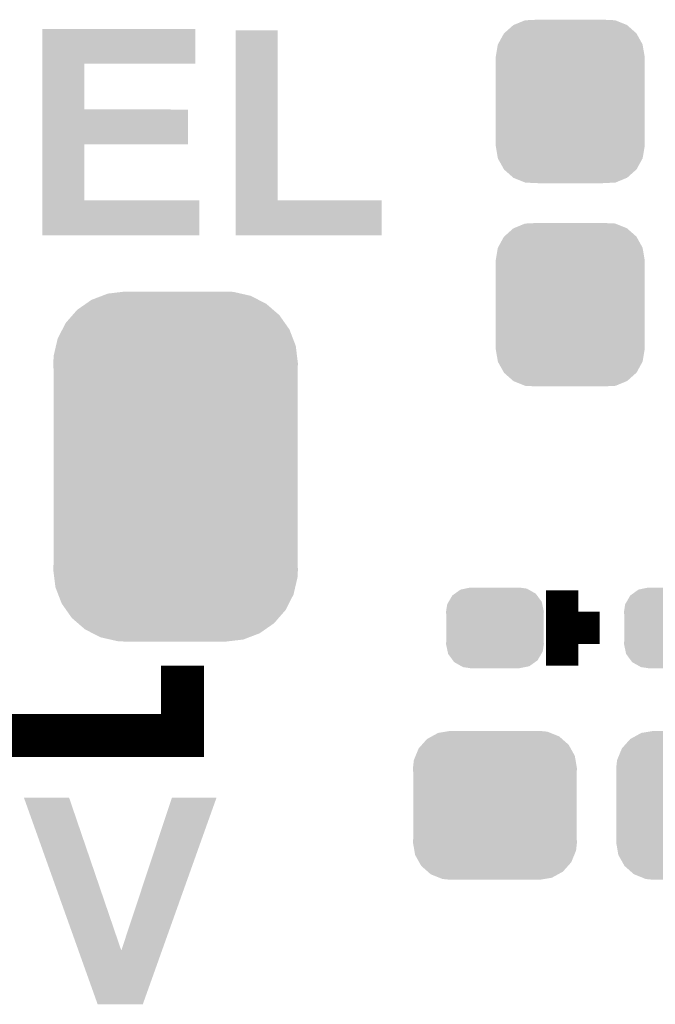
# Model space of a CAD drawing. Extents: x -1.3 to 24.2, y -3.9 to 53.4.
# Tile 8 of 42: x 9 to 12, y 3.5 to 8.2. Entities that reach past the tile are written whole.
import ezdxf

# ---------------------------------------------------------------- set-up
doc = ezdxf.new("R2010")
doc.units = 0
doc.layers.get('0').update_dxf_attribs({"linetype": 'CONTINUOUS'})
doc.layers.add('LTE_CAT_1_5_CLICK_V101_GTO', color=11, linetype='CONTINUOUS')
doc.layers.add('LTE_CAT_1_5_CLICK_V101_GTS', color=8, linetype='CONTINUOUS')

# ---------------------------------------------------------------- blocks, each defined once
blk = doc.blocks.new('CUSTOM_49')
for points in [[(-0.320744, 0.31339), (-0.298526, 0.325596), (0.317222, 0.31339), (0.30335, 0.325596)], [(-0.298526, 0.325596), (-0.268438, 0.342124), (0.30335, 0.325596), (0.2622, 0.342124)], [(-0.268438, 0.342124), (-0.233628, 0.347838), (0.2622, 0.342124), (0.247972, 0.347838)], [(-0.233628, 0.347838), (-0.20955, 0.35179), (0.247972, 0.347838), (0.20955, 0.35179)], [(-0.360486, 0.26887), (-0.34504, 0.286174), (0.357822, 0.26887), (0.348152, 0.286174)], [(-0.34504, 0.286174), (-0.320744, 0.31339), (0.348152, 0.286174), (0.317222, 0.31339)], [(-0.383124, 0.213652), (-0.37475, 0.234078), (0.380766, 0.213652), (0.377262, 0.234078)], [(-0.37475, 0.234078), (-0.360486, 0.26887), (0.377262, 0.234078), (0.357822, 0.26887)], [(-0.38735, 0.17526), (-0.383124, 0.213652), (0.38735, 0.17526), (0.380766, 0.213652)], [(-0.38608, 0.154124), (-0.38735, 0.17526), (0.38608, 0.154124), (0.38735, 0.17526)], [(-0.38608, -0.154124), (-0.38608, 0.154124), (0.38608, -0.154124), (0.38608, 0.154124)], [(-0.38735, -0.17526), (-0.38608, -0.154124), (0.38735, -0.17526), (0.38608, -0.154124)], [(-0.380764, -0.213652), (-0.38735, -0.17526), (0.383124, -0.213652), (0.38735, -0.17526)], [(-0.377262, -0.234078), (-0.380764, -0.213652), (0.374748, -0.234078), (0.383124, -0.213652)], [(-0.35782, -0.26887), (-0.377262, -0.234078), (0.360486, -0.26887), (0.374748, -0.234078)], [(-0.348152, -0.286174), (-0.35782, -0.26887), (0.345038, -0.286174), (0.360486, -0.26887)], [(-0.31722, -0.31339), (-0.348152, -0.286174), (0.320744, -0.31339), (0.345038, -0.286174)], [(-0.30335, -0.325596), (-0.31722, -0.31339), (0.298524, -0.325596), (0.320744, -0.31339)], [(-0.262198, -0.342124), (-0.30335, -0.325596), (0.268438, -0.342124), (0.298524, -0.325596)], [(-0.247972, -0.347838), (-0.262198, -0.342124), (0.233626, -0.347838), (0.268438, -0.342124)], [(-0.20955, -0.35179), (-0.247972, -0.347838), (0.20955, -0.35179), (0.233626, -0.347838)]]:
    blk.add_solid(points)
blk = doc.blocks.new('CUSTOM_50')
for points in [[(-0.267216, 0.361152), (-0.213724, 0.383108), (0.26779, 0.361152), (0.21312, 0.383108)], [(-0.213724, 0.383108), (-0.20803, 0.383392), (0.21312, 0.383108), (0.212412, 0.383392)], [(-0.20803, 0.383392), (-0.154122, 0.38608), (0.212412, 0.383392), (0.154132, 0.38608)], [(-0.312264, 0.321732), (-0.26893, 0.360448), (0.312592, 0.321732), (0.268592, 0.360448)], [(-0.26893, 0.360448), (-0.267216, 0.361152), (0.268592, 0.360448), (0.26779, 0.361152)], [(-0.341452, 0.269636), (-0.313432, 0.320688), (0.341702, 0.269636), (0.313176, 0.320688)], [(-0.313432, 0.320688), (-0.312264, 0.321732), (0.313176, 0.320688), (0.312592, 0.321732)], [(-0.35179, 0.21082), (-0.342144, 0.268372), (0.35179, 0.21082), (0.34192, 0.268372)], [(-0.342144, 0.268372), (-0.341452, 0.269636), (0.34192, 0.268372), (0.341702, 0.269636)], [(-0.35179, 0.20955), (-0.35179, 0.21082), (0.35179, 0.20955), (0.35179, 0.21082)], [(-0.35179, -0.20955), (-0.35179, 0.20955), (0.35179, -0.20955), (0.35179, 0.20955)], [(-0.35179, -0.21082), (-0.35179, -0.20955), (0.35179, -0.21082), (0.35179, -0.20955)], [(-0.34192, -0.268358), (-0.35179, -0.21082), (0.342148, -0.268358), (0.35179, -0.21082)], [(-0.341702, -0.269636), (-0.34192, -0.268358), (0.341446, -0.269636), (0.342148, -0.268358)], [(-0.313184, -0.320676), (-0.341702, -0.269636), (0.31344, -0.320676), (0.341446, -0.269636)], [(-0.312594, -0.321732), (-0.313184, -0.320676), (0.312258, -0.321732), (0.31344, -0.320676)], [(-0.268602, -0.36044), (-0.312594, -0.321732), (0.26894, -0.36044), (0.312258, -0.321732)], [(-0.267792, -0.361154), (-0.268602, -0.36044), (0.2672, -0.361154), (0.26894, -0.36044)], [(-0.213136, -0.383104), (-0.267792, -0.361154), (0.213734, -0.383104), (0.2672, -0.361154)], [(-0.212414, -0.383394), (-0.213136, -0.383104), (0.207926, -0.383394), (0.213734, -0.383104)], [(-0.154122, -0.38608), (-0.212414, -0.383394), (0.154132, -0.38608), (0.207926, -0.383394)]]:
    blk.add_solid(points)
blk = doc.blocks.new('CUSTOM_169')
for points in [[(-0.141308, 0.185278), (-0.11557, 0.1905), (0.151, 0.185278), (0.11557, 0.1905)], [(-0.218862, 0.12306), (-0.201474, 0.153022), (0.221092, 0.12306), (0.19908, 0.153022)], [(-0.201474, 0.153022), (-0.189408, 0.161684), (0.19908, 0.153022), (0.192716, 0.161684)], [(-0.189408, 0.161684), (-0.162538, 0.18097), (0.192716, 0.161684), (0.158618, 0.18097)], [(-0.162538, 0.18097), (-0.141308, 0.185278), (0.158618, 0.18097), (0.151, 0.185278)], [(-0.23114, 0.0762), (-0.22553, 0.11157), (0.23114, 0.0762), (0.223556, 0.11157)], [(-0.22553, 0.11157), (-0.218862, 0.12306), (0.223556, 0.11157), (0.221092, 0.12306)], [(-0.22987, 0.05921), (-0.23114, 0.0762), (0.22987, 0.05921), (0.23114, 0.0762)], [(-0.22987, -0.05921), (-0.22987, 0.05921), (0.22987, -0.05921), (0.22987, 0.05921)], [(-0.23114, -0.0762), (-0.22987, -0.05921), (0.23114, -0.0762), (0.22987, -0.05921)], [(-0.223554, -0.11157), (-0.23114, -0.0762), (0.22553, -0.11157), (0.23114, -0.0762)], [(-0.221092, -0.12306), (-0.223554, -0.11157), (0.21886, -0.12306), (0.22553, -0.11157)], [(-0.199078, -0.153022), (-0.221092, -0.12306), (0.201474, -0.153022), (0.21886, -0.12306)], [(-0.192716, -0.161684), (-0.199078, -0.153022), (0.189406, -0.161684), (0.201474, -0.153022)], [(-0.158616, -0.18097), (-0.192716, -0.161684), (0.162538, -0.18097), (0.189406, -0.161684)], [(-0.151, -0.185278), (-0.158616, -0.18097), (0.141306, -0.185278), (0.162538, -0.18097)], [(-0.11557, -0.1905), (-0.151, -0.185278), (0.11557, -0.1905), (0.141306, -0.185278)]]:
    blk.add_solid(points)
blk = doc.blocks.new('CUSTOM_181')
for points in [[(-0.397192, 0.787482), (-0.346778, 0.80667), (0.391686, 0.787482), (0.353772, 0.80667)], [(-0.346778, 0.80667), (-0.319758, 0.816954), (0.353772, 0.80667), (0.308544, 0.816954)], [(-0.319758, 0.816954), (-0.25199, 0.82504), (0.308544, 0.816954), (0.27298, 0.82504)], [(-0.25199, 0.82504), (-0.23749, 0.82677), (0.27298, 0.82504), (0.23749, 0.82677)], [(-0.465166, 0.74011), (-0.423346, 0.769256), (0.461368, 0.74011), (0.427696, 0.769256)], [(-0.423346, 0.769256), (-0.397192, 0.787482), (0.427696, 0.769256), (0.391686, 0.787482)], [(-0.519626, 0.67767), (-0.48704, 0.715032), (0.516586, 0.67767), (0.49034, 0.715032)], [(-0.48704, 0.715032), (-0.465166, 0.74011), (0.49034, 0.715032), (0.461368, 0.74011)], [(-0.535174, 0.647234), (-0.519626, 0.67767), (0.537964, 0.647234), (0.516586, 0.67767)], [(-0.557316, 0.603886), (-0.535174, 0.647234), (0.55465, 0.603886), (0.537964, 0.647234)], [(-0.575988, 0.523164), (-0.565176, 0.569912), (0.573482, 0.523164), (0.567726, 0.569912)], [(-0.565176, 0.569912), (-0.557316, 0.603886), (0.567726, 0.569912), (0.55465, 0.603886)], [(-0.57785, 0.48768), (-0.575988, 0.523164), (0.57785, 0.48768), (0.573482, 0.523164)], [(-0.57658, 0.458364), (-0.57785, 0.48768), (0.57658, 0.458364), (0.57785, 0.48768)], [(-0.57658, 0.45836), (-0.57658, 0.458364), (0.57658, 0.45836), (0.57658, 0.458364)], [(-0.57658, -0.45836), (-0.57658, 0.45836), (0.57658, -0.45836), (0.57658, 0.45836)], [(-0.57785, -0.48768), (-0.576582, -0.458364), (0.57785, -0.48768), (0.57658, -0.458364)], [(-0.576582, -0.458364), (-0.57658, -0.45836), (0.57658, -0.458364), (0.57658, -0.45836)], [(-0.57348, -0.523164), (-0.57785, -0.48768), (0.575988, -0.523164), (0.57785, -0.48768)], [(-0.567726, -0.569912), (-0.57348, -0.523164), (0.565174, -0.569912), (0.575988, -0.523164)], [(-0.554648, -0.603886), (-0.567726, -0.569912), (0.557316, -0.603886), (0.565174, -0.569912)], [(-0.537964, -0.647234), (-0.554648, -0.603886), (0.535172, -0.647234), (0.557316, -0.603886)], [(-0.516584, -0.67767), (-0.537964, -0.647234), (0.519626, -0.67767), (0.535172, -0.647234)], [(-0.49034, -0.715032), (-0.516584, -0.67767), (0.487038, -0.715032), (0.519626, -0.67767)], [(-0.461366, -0.74011), (-0.49034, -0.715032), (0.465166, -0.74011), (0.487038, -0.715032)], [(-0.427696, -0.769256), (-0.461366, -0.74011), (0.423344, -0.769256), (0.465166, -0.74011)], [(-0.391684, -0.787482), (-0.427696, -0.769256), (0.397192, -0.787482), (0.423344, -0.769256)], [(-0.353772, -0.80667), (-0.391684, -0.787482), (0.346776, -0.80667), (0.397192, -0.787482)], [(-0.308542, -0.816954), (-0.353772, -0.80667), (0.319758, -0.816954), (0.346776, -0.80667)], [(-0.27298, -0.82504), (-0.308542, -0.816954), (0.251988, -0.82504), (0.319758, -0.816954)], [(-0.23749, -0.82677), (-0.27298, -0.82504), (0.23749, -0.82677), (0.251988, -0.82504)]]:
    blk.add_solid(points)

msp = doc.modelspace()

# ---------------------------------------------------------------- linework, layer by layer
at = {"layer": 'LTE_CAT_1_5_CLICK_V101_GTO'}
for points, const_width in [([(11.52144, 5.1054), (11.52144, 5.461)], 0.1524), ([(11.52144, 5.2832), (11.69924, 5.2832)], 0.1524), ([(7.9502, 4.7752), (9.7282, 4.7752), (9.7282, 5.1054)], 0.2032)]:
    msp.add_lwpolyline(points, dxfattribs=dict(at, const_width=const_width))
for points in [[(9.065278, 7.94766), (9.06528, 8.112738), (9.789138, 7.94766), (9.78916, 8.112738)], [(9.06528, 8.112738), (9.065282, 8.11276), (9.78916, 8.112738), (9.065282, 8.11276)], [(9.979662, 7.3025), (9.97968, 8.105118), (10.177802, 7.3025), (10.17778, 8.105118)], [(9.97968, 8.105118), (9.979682, 8.10514), (10.17778, 8.105118), (9.979682, 8.10514)], [(9.065272, 7.73176), (9.065278, 7.947638), (9.263402, 7.73176), (9.26338, 7.947638)], [(9.065278, 7.947638), (9.065278, 7.94766), (9.26338, 7.947638), (9.789138, 7.94766)], [(9.065268, 7.56666), (9.065272, 7.731738), (9.753578, 7.56666), (9.7536, 7.731738)], [(9.065272, 7.731738), (9.065272, 7.73176), (9.7536, 7.731738), (9.263402, 7.73176)], [(9.065262, 7.3025), (9.065268, 7.566638), (9.263402, 7.3025), (9.26338, 7.566638)], [(9.065268, 7.566638), (9.065268, 7.56666), (9.26338, 7.566638), (9.753578, 7.56666)], [(9.06526, 7.137422), (9.065262, 7.302478), (9.806918, 7.137422), (9.80694, 7.302478)], [(9.065262, 7.302478), (9.065262, 7.3025), (9.80694, 7.302478), (9.263402, 7.3025)], [(9.97966, 7.137422), (9.979662, 7.302478), (10.667978, 7.137422), (10.668, 7.302478)], [(9.979662, 7.302478), (9.979662, 7.3025), (10.668, 7.302478), (10.177802, 7.3025)], [(9.806918, 7.1374), (9.06526, 7.137422), (9.806918, 7.1374), (9.806918, 7.137422)], [(10.667978, 7.1374), (9.97966, 7.137422), (10.667978, 7.1374), (10.667978, 7.137422)], [(8.978934, 4.480544), (8.978928, 4.480558), (9.192264, 4.480544), (8.978928, 4.480558)], [(9.236248, 3.759262), (8.978934, 4.480544), (9.43866, 3.759262), (9.192264, 4.480544)], [(9.43866, 3.759262), (9.677406, 4.480532), (9.63087, 3.759262), (9.88821, 4.480532)], [(9.677406, 4.480532), (9.677416, 4.48056), (9.88821, 4.480532), (9.677416, 4.48056)], [(9.326876, 3.505216), (9.236248, 3.759262), (9.540228, 3.505216), (9.63087, 3.759262)], [(9.540224, 3.5052), (9.326876, 3.505216), (9.540224, 3.5052), (9.540228, 3.505216)]]:
    msp.add_solid(points, dxfattribs=at)

# ---------------------------------------------------------------- block references
at = {"layer": 'LTE_CAT_1_5_CLICK_V101_GTS'}
for name, p in [('CUSTOM_50', (11.55954, 7.76986)), ('CUSTOM_50', (11.55954, 6.80974)), ('CUSTOM_181', (9.69518, 6.0452)), ('CUSTOM_169', (11.20394, 5.2832)), ('CUSTOM_169', (12.04468, 5.2832)), ('CUSTOM_49', (11.20394, 4.445)), ('CUSTOM_49', (12.16406, 4.445))]:
    msp.add_blockref(name, p, dxfattribs=at)

doc.saveas('drawing.dxf')
